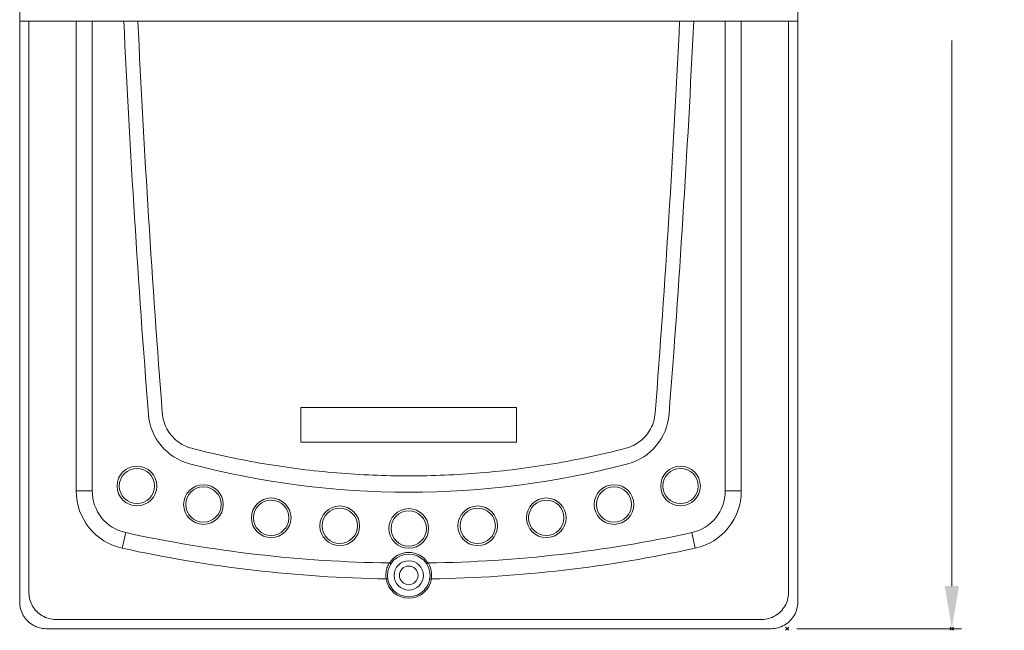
# Model space of a CAD drawing. Header units: millimetres. Extents: x -473 to 23648, y -382 to 1866.
# Tile 51 of 256: x 2485 to 2670, y -2 to 113. Entities that reach past the tile are written whole.
import ezdxf

# ---------------------------------------------------------------- set-up
doc = ezdxf.new("R2010")
doc.units = ezdxf.units.MM
doc.header["$LTSCALE"] = 80
doc.header["$PDMODE"] = 3
doc.header["$PDSIZE"] = 0.3
doc.layers.get('0').update_dxf_attribs({"linetype": 'CONTINUOUS'})
doc.styles.get("Standard").update_dxf_attribs({"font": 'technic_.ttf', "width": 0.7})
doc.dimstyles.get("Standard").update_dxf_attribs({"dimtxt": 3, "dimasz": 3, "dimexe": 0.18, "dimexo": 0.0625, "dimgap": 0.09, "dimtad": 1, "dimdsep": 46, "dimtxsty": 'Standard', "dimcen": 0.09, "dimadec": 0, "dimazin": 0, "dimtol": 1, "dimtp": 0.01, "dimtm": 0.01, "dimtfac": 1, "dimtofl": 0, "dimtmove": 0, "dimatfit": 3, "dimfxl": 1, "dimtolj": 1, "dimarcsym": 0})

# ---------------------------------------------------------------- blocks, each defined once
blk = doc.blocks.new('*D37')
at = {"color": 0, "lineweight": 0, "transparency": 16777216}
for p, q in [((2562.71, 261.45), (2661.62, 261.45)), ((2659.82, 253.45), (2659.82, 151.11)), ((2659.82, 6.58), (2659.82, 108.93)), ((2630.71, -1.42), (2661.62, -1.42))]:
    blk.add_line(p, q, dxfattribs=at)
for p in [(2560.91, 261.45), (2628.91, -1.42), (2659.82, -1.42)]:
    blk.add_point(p, dxfattribs=at)
for points in [[(2661.16, 253.45), (2658.49, 253.45), (2659.82, 261.45)], [(2658.49, 6.58), (2661.16, 6.58), (2659.82, -1.42)]]:
    blk.add_solid(points, dxfattribs=at)
at = {"color": 0, "lineweight": 0, "transparency": 16777216, "insert": (2659.82, 130.02), "char_height": 15, "attachment_point": 5, "rotation": 90}
blk.add_mtext('\\A1;262.9', dxfattribs=at)

msp = doc.modelspace()

# ---------------------------------------------------------------- linework, layer by layer
at = {"color": 0, "linetype": 'Continuous', "lineweight": 0}
for p, q in [((2630.913, 3.576), (2630.913, 249.578)), ((2484.913, 244.578), (2484.913, 3.576)), ((2484.913, 112.578), (2630.913, 112.578)), ((2486.655, 112.578), (2486.655, 5.298)), ((2495.513, 112.578), (2495.513, 24.423)), ((2498.513, 112.578), (2498.513, 24.423)), ((2617.313, 112.578), (2617.313, 24.423)), ((2620.313, 112.578), (2620.313, 24.423)), ((2629.17, 5.298), (2629.17, 112.578)), ((2537.663, 33.578), (2537.663, 40.078)), ((2537.663, 40.078), (2578.163, 40.078)), ((2578.163, 40.078), (2578.163, 33.578)), ((2578.163, 33.578), (2537.663, 33.578)), ((2498.513, 24.423), (2495.513, 24.423)), ((2617.313, 24.423), (2620.313, 24.423)), ((2504.806, 16.607), (2504.167, 13.676)), ((2611.019, 16.607), (2611.659, 13.676)), ((2491.633, 0.32), (2624.192, 0.32)), ((2489.911, -1.422), (2510.913, -1.422)), ((2510.913, -1.422), (2604.913, -1.422)), ((2604.913, -1.422), (2625.914, -1.422))]:
    msp.add_line(p, q, dxfattribs=at)
for points in [[(2554.249, 10.905), (2554.264, 10.904), (2554.278, 10.9), (2554.288, 10.895)], [(2561.537, 10.895), (2561.548, 10.9), (2561.561, 10.904), (2561.576, 10.905)]]:
    msp.add_lwpolyline(points, dxfattribs=at)
for centre, radius in [((2506.913, 25.346), 3.722), ((2506.913, 25.346), 3.311), ((2608.913, 25.346), 3.722), ((2608.913, 25.346), 3.311), ((2519.392, 21.876), 3.722), ((2519.392, 21.876), 3.311), ((2596.433, 21.876), 3.722), ((2596.433, 21.876), 3.311), ((2532.103, 19.382), 3.722), ((2532.103, 19.382), 3.311), ((2583.722, 19.382), 3.722), ((2583.722, 19.382), 3.311), ((2544.969, 17.88), 3.722), ((2544.969, 17.88), 3.311), ((2557.913, 17.378), 3.722), ((2557.913, 17.378), 3.311), ((2570.856, 17.88), 3.722), ((2570.856, 17.88), 3.311), ((2557.913, 8.578), 4), ((2557.913, 8.578), 2.75), ((2557.913, 8.578), 1.75)]:
    msp.add_circle(centre, radius, dxfattribs=at)
for centre, radius, start, end in [((4879.213, 224.578), 2377.413, 182.700206, 184.482344), ((4901.415, 224.93), 2396.961, 182.68659, 184.449218), ((214.41, 224.93), 2396.961, 355.550782, 357.31341), ((236.613, 224.578), 2377.413, 355.517656, 357.299794), ((2519.452, 39.592), 10.413, 184.48234, 255.14327), ((2596.373, 39.592), 10.413, 284.85673, 355.51766), ((2557.913, 184.578), 160.413, 255.14327, 284.85673), ((2506.513, 24.423), 11, 180, 257.68548), ((2506.513, 24.423), 8, 180, 257.68548), ((2609.313, 24.423), 8, 282.31452, 0), ((2609.313, 24.423), 11, 282.31452, 0), ((2557.913, 259.878), 249, 257.68548, 269.15704), ((2557.913, 259.878), 249, 270.84293, 282.31452), ((2557.913, 259.878), 252, 257.68548, 269.03399), ((2557.913, 259.878), 252, 270.96601, 282.31452), ((2557.913, 8.578), 4.3, 32.58876, 147.41132), ((2557.887, 8.673), 4.267, 148.46206, 149.33779), ((2557.935, 8.671), 4.272, 30.65876, 31.53311), ((2557.91, 8.655), 4.301, 350.07477, 30.67242), ((2557.913, 8.578), 4.3, 188.87838, 351.12164)]:
    msp.add_arc(centre, radius, start, end, dxfattribs=at)
for points, start_tangent, end_tangent in [([(2511.678, 38.984), (2511.95, 37.498), (2512.522, 36.098), (2513.372, 34.84), (2514.468, 33.779), (2515.764, 32.961), (2517.207, 32.424)], (0.0777786, -0.9969707), (0.968072, -0.2506725)), ([(2598.619, 32.424), (2600.061, 32.961), (2601.357, 33.779), (2602.453, 34.84), (2603.304, 36.098), (2603.876, 37.498), (2604.148, 38.984)], (0.968072, 0.2506724), (0.0777785, 0.9969707)), ([(2517.207, 32.424), (2530.846, 29.515), (2544.446, 27.807), (2557.913, 27.249)], (0.9681055, -0.2505429), (1, -0.0000051)), ([(2557.913, 27.249), (2571.378, 27.807), (2584.977, 29.515), (2598.619, 32.424)], (1, 0.0000051), (0.9681059, 0.2505412)), ([(2553.678, 7.914), (2553.625, 8.957), (2553.821, 9.974), (2554.216, 10.849)], (-0.1723552, 0.9850349), (0.5099793, 0.8601867)), ([(2554.29, 10.894), (2554.415, 10.81), (2554.526, 10.706)], (0.846714, -0.5320484), (-0.532009, -0.8467387)), ([(2561.536, 10.894), (2561.411, 10.81), (2561.3, 10.706)], (-0.847025, -0.531553), (0.5321202, -0.8466688)), ([(2553.664, 7.914), (2553.819, 7.933), (2553.967, 7.924)], (0.999872, -0.0160021), (0.1636078, -0.9865255)), ([(2561.859, 7.924), (2562.007, 7.933), (2562.161, 7.914)], (0.1636634, 0.9865162), (0.9998669, 0.0163154)), ([(2486.655, 5.298), (2486.83, 4.012), (2487.33, 2.815), (2488.121, 1.786), (2489.15, 0.996), (2490.347, 0.496), (2491.633, 0.32)], (0.0053757, -0.9999856), (0.9999862, -0.0052619)), ([(2624.192, 0.32), (2625.478, 0.496), (2626.675, 0.996), (2627.704, 1.786), (2628.495, 2.815), (2628.995, 4.012), (2629.17, 5.298)], (0.9999862, 0.0052619), (0.0053757, 0.9999856)), ([(2489.911, -1.422), (2488.617, -1.252), (2487.411, -0.753), (2486.376, 0.042), (2485.582, 1.077), (2485.083, 2.282), (2484.913, 3.576)], (-1, 0), (0, 1)), ([(2630.913, 3.576), (2630.742, 2.282), (2630.243, 1.077), (2629.449, 0.042), (2628.414, -0.753), (2627.208, -1.252), (2625.914, -1.422)], (0, -1), (-1, 0))]:
    msp.add_spline(points, degree=3, dxfattribs=dict(at, start_tangent=start_tangent, end_tangent=end_tangent))

# ---------------------------------------------------------------- dimensions: what is measured, and where the dimension line sits
at = {"color": 3, "lineweight": 0}
dim = msp.add_linear_dim(base=(2659.824, -1.422), p1=(2560.913, 261.454), p2=(2628.914, -1.422), angle=270, dimstyle='Standard', override={"dimtxt": 15, "dimasz": 8, "dimexe": 1.8, "dimexo": 1.8, "dimtad": 0, "dimdec": 1, "dimzin": 0, "dimdsep": 0, "dimcen": 0.5, "dimtol": 0, "dimtdec": 4, "dimtzin": 0, "dimlwd": 0, "dimlwe": 0}, dxfattribs=at)
dim.commit()
dim.dimension.update_dxf_attribs({"geometry": '*D37', "text_midpoint": (2659.824, 130.016), "dimtype": 160})

doc.saveas('drawing.dxf')
